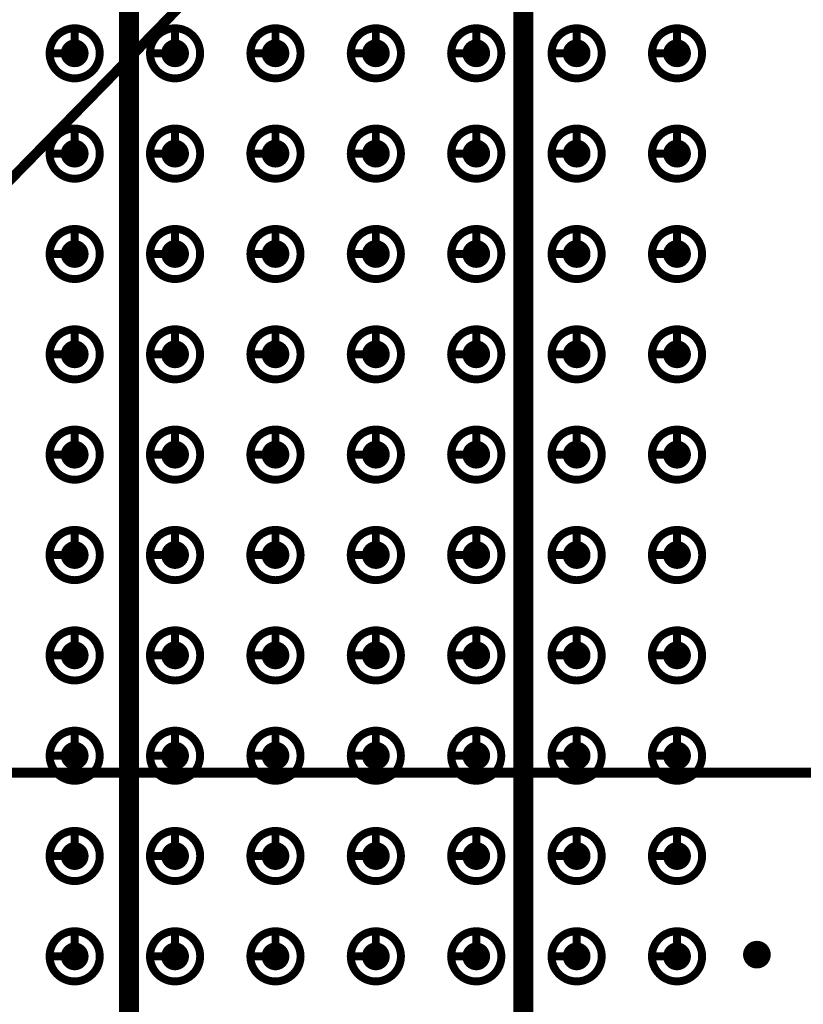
# Model space of a CAD drawing. Header units: millimetres. Extents: x 62 to 363, y 42 to 391.
# Tile 165 of 216: x 222 to 232, y 214 to 227. Entities that reach past the tile are written whole.
import ezdxf

# ---------------------------------------------------------------- set-up
doc = ezdxf.new("R2010")
doc.units = ezdxf.units.MM
for name, color, linetype in [('Mechanical8', 56, 'Continuous'), ('PadHoleLayer', 156, 'Continuous'), ('ViaHoleLayer', 16, 'Continuous')]:
    doc.layers.add(name, color=color, linetype=linetype)

# ---------------------------------------------------------------- blocks, each defined once
blk = doc.blocks.new('SAMTEC_SEAM_50_02_0_L_08_2_A_GP_K_TR_1851')
at = {"layer": 'Mechanical8'}
for points, const_width in [([(-15.557, 3.175, 1), (-16.192, 3.175, 1)], 0.1), ([(-15.9, 3.493, 1), (-15.85, 3.493, 1)], 0.05), ([(-14.287, 3.175, 1), (-14.922, 3.175, 1)], 0.1), ([(-14.63, 3.493, 1), (-14.58, 3.493, 1)], 0.05), ([(-13.018, 3.175, 1), (-13.652, 3.175, 1)], 0.1), ([(-13.36, 3.493, 1), (-13.31, 3.493, 1)], 0.05), ([(-11.748, 3.175, 1), (-12.383, 3.175, 1)], 0.1), ([(-12.09, 3.493, 1), (-12.04, 3.493, 1)], 0.05), ([(-10.477, 3.175, 1), (-11.113, 3.175, 1)], 0.1), ([(-10.82, 3.493, 1), (-10.77, 3.493, 1)], 0.05), ([(-9.207, 3.175, 1), (-9.842, 3.175, 1)], 0.1), ([(-9.55, 3.493, 1), (-9.5, 3.493, 1)], 0.05), ([(-7.938, 3.175, 1), (-8.572, 3.175, 1)], 0.1), ([(-8.28, 3.493, 1), (-8.23, 3.493, 1)], 0.05), ([(-6.668, 3.175, 1), (-7.302, 3.175, 1)], 0.1), ([(-7.01, 3.493, 1), (-6.96, 3.493, 1)], 0.05), ([(-5.397, 3.175, 1), (-6.032, 3.175, 1)], 0.1), ([(-5.74, 3.493, 1), (-5.69, 3.493, 1)], 0.05), ([(-4.128, 3.175, 1), (-4.762, 3.175, 1)], 0.1), ([(-4.47, 3.493, 1), (-4.42, 3.493, 1)], 0.05), ([(-16.217, 3.175, 1), (-16.168, 3.175, 1)], 0.05), ([(-15.9, 3.175, 1), (-15.85, 3.175, 1)], 0.05), ([(-15.9, 3.175, 1), (-15.85, 3.175, 1)], 0.05), ([(-15.582, 3.175, 1), (-15.533, 3.175, 1)], 0.05), ([(-15.582, 3.175, 1), (-15.533, 3.175, 1)], 0.05), ([(-14.947, 3.175, 1), (-14.898, 3.175, 1)], 0.05), ([(-14.63, 3.175, 1), (-14.58, 3.175, 1)], 0.05), ([(-14.63, 3.175, 1), (-14.58, 3.175, 1)], 0.05), ([(-14.312, 3.175, 1), (-14.263, 3.175, 1)], 0.05), ([(-14.312, 3.175, 1), (-14.263, 3.175, 1)], 0.05), ([(-13.677, 3.175, 1), (-13.628, 3.175, 1)], 0.05), ([(-13.36, 3.175, 1), (-13.31, 3.175, 1)], 0.05), ([(-13.36, 3.175, 1), (-13.31, 3.175, 1)], 0.05), ([(-13.042, 3.175, 1), (-12.993, 3.175, 1)], 0.05), ([(-13.042, 3.175, 1), (-12.993, 3.175, 1)], 0.05), ([(-12.407, 3.175, 1), (-12.358, 3.175, 1)], 0.05), ([(-12.09, 3.175, 1), (-12.04, 3.175, 1)], 0.05), ([(-12.09, 3.175, 1), (-12.04, 3.175, 1)], 0.05), ([(-11.772, 3.175, 1), (-11.723, 3.175, 1)], 0.05), ([(-11.772, 3.175, 1), (-11.723, 3.175, 1)], 0.05), ([(-11.137, 3.175, 1), (-11.088, 3.175, 1)], 0.05), ([(-10.82, 3.175, 1), (-10.77, 3.175, 1)], 0.05), ([(-10.82, 3.175, 1), (-10.77, 3.175, 1)], 0.05), ([(-10.502, 3.175, 1), (-10.453, 3.175, 1)], 0.05), ([(-10.502, 3.175, 1), (-10.453, 3.175, 1)], 0.05), ([(-9.867, 3.175, 1), (-9.818, 3.175, 1)], 0.05), ([(-9.55, 3.175, 1), (-9.5, 3.175, 1)], 0.05), ([(-9.55, 3.175, 1), (-9.5, 3.175, 1)], 0.05), ([(-9.232, 3.175, 1), (-9.183, 3.175, 1)], 0.05), ([(-9.232, 3.175, 1), (-9.183, 3.175, 1)], 0.05), ([(-8.597, 3.175, 1), (-8.548, 3.175, 1)], 0.05), ([(-8.28, 3.175, 1), (-8.23, 3.175, 1)], 0.05), ([(-8.28, 3.175, 1), (-8.23, 3.175, 1)], 0.05), ([(-7.962, 3.175, 1), (-7.913, 3.175, 1)], 0.05), ([(-7.962, 3.175, 1), (-7.913, 3.175, 1)], 0.05), ([(-7.327, 3.175, 1), (-7.278, 3.175, 1)], 0.05), ([(-7.01, 3.175, 1), (-6.96, 3.175, 1)], 0.05), ([(-7.01, 3.175, 1), (-6.96, 3.175, 1)], 0.05), ([(-6.692, 3.175, 1), (-6.643, 3.175, 1)], 0.05), ([(-6.692, 3.175, 1), (-6.643, 3.175, 1)], 0.05), ([(-6.057, 3.175, 1), (-6.008, 3.175, 1)], 0.05), ([(-5.74, 3.175, 1), (-5.69, 3.175, 1)], 0.05), ([(-5.74, 3.175, 1), (-5.69, 3.175, 1)], 0.05), ([(-5.422, 3.175, 1), (-5.373, 3.175, 1)], 0.05), ([(-5.422, 3.175, 1), (-5.373, 3.175, 1)], 0.05), ([(-4.787, 3.175, 1), (-4.738, 3.175, 1)], 0.05), ([(-4.47, 3.175, 1), (-4.42, 3.175, 1)], 0.05), ([(-4.47, 3.175, 1), (-4.42, 3.175, 1)], 0.05), ([(-4.152, 3.175, 1), (-4.103, 3.175, 1)], 0.05), ([(-4.152, 3.175, 1), (-4.103, 3.175, 1)], 0.05), ([(-15.557, 1.905, 1), (-16.192, 1.905, 1)], 0.1), ([(-15.9, 2.223, 1), (-15.85, 2.223, 1)], 0.05), ([(-14.287, 1.905, 1), (-14.922, 1.905, 1)], 0.1), ([(-14.63, 2.223, 1), (-14.58, 2.223, 1)], 0.05), ([(-13.018, 1.905, 1), (-13.652, 1.905, 1)], 0.1), ([(-13.36, 2.223, 1), (-13.31, 2.223, 1)], 0.05), ([(-11.748, 1.905, 1), (-12.383, 1.905, 1)], 0.1), ([(-12.09, 2.223, 1), (-12.04, 2.223, 1)], 0.05), ([(-10.477, 1.905, 1), (-11.113, 1.905, 1)], 0.1), ([(-10.82, 2.223, 1), (-10.77, 2.223, 1)], 0.05), ([(-9.207, 1.905, 1), (-9.842, 1.905, 1)], 0.1), ([(-9.55, 2.223, 1), (-9.5, 2.223, 1)], 0.05), ([(-7.938, 1.905, 1), (-8.572, 1.905, 1)], 0.1), ([(-8.28, 2.223, 1), (-8.23, 2.223, 1)], 0.05), ([(-6.668, 1.905, 1), (-7.302, 1.905, 1)], 0.1), ([(-7.01, 2.223, 1), (-6.96, 2.223, 1)], 0.05), ([(-5.397, 1.905, 1), (-6.032, 1.905, 1)], 0.1), ([(-5.74, 2.223, 1), (-5.69, 2.223, 1)], 0.05), ([(-4.128, 1.905, 1), (-4.762, 1.905, 1)], 0.1), ([(-4.47, 2.223, 1), (-4.42, 2.223, 1)], 0.05), ([(-16.217, 1.905, 1), (-16.168, 1.905, 1)], 0.05), ([(-15.9, 1.905, 1), (-15.85, 1.905, 1)], 0.05), ([(-15.9, 1.905, 1), (-15.85, 1.905, 1)], 0.05), ([(-15.582, 1.905, 1), (-15.533, 1.905, 1)], 0.05), ([(-15.582, 1.905, 1), (-15.533, 1.905, 1)], 0.05), ([(-14.947, 1.905, 1), (-14.898, 1.905, 1)], 0.05), ([(-14.63, 1.905, 1), (-14.58, 1.905, 1)], 0.05), ([(-14.63, 1.905, 1), (-14.58, 1.905, 1)], 0.05), ([(-14.312, 1.905, 1), (-14.263, 1.905, 1)], 0.05), ([(-14.312, 1.905, 1), (-14.263, 1.905, 1)], 0.05), ([(-13.677, 1.905, 1), (-13.628, 1.905, 1)], 0.05), ([(-13.36, 1.905, 1), (-13.31, 1.905, 1)], 0.05), ([(-13.36, 1.905, 1), (-13.31, 1.905, 1)], 0.05), ([(-13.042, 1.905, 1), (-12.993, 1.905, 1)], 0.05), ([(-13.042, 1.905, 1), (-12.993, 1.905, 1)], 0.05), ([(-12.407, 1.905, 1), (-12.358, 1.905, 1)], 0.05), ([(-12.09, 1.905, 1), (-12.04, 1.905, 1)], 0.05), ([(-12.09, 1.905, 1), (-12.04, 1.905, 1)], 0.05), ([(-11.772, 1.905, 1), (-11.723, 1.905, 1)], 0.05), ([(-11.772, 1.905, 1), (-11.723, 1.905, 1)], 0.05), ([(-11.137, 1.905, 1), (-11.088, 1.905, 1)], 0.05), ([(-10.82, 1.905, 1), (-10.77, 1.905, 1)], 0.05), ([(-10.82, 1.905, 1), (-10.77, 1.905, 1)], 0.05), ([(-10.502, 1.905, 1), (-10.453, 1.905, 1)], 0.05), ([(-10.502, 1.905, 1), (-10.453, 1.905, 1)], 0.05), ([(-9.867, 1.905, 1), (-9.818, 1.905, 1)], 0.05), ([(-9.55, 1.905, 1), (-9.5, 1.905, 1)], 0.05), ([(-9.55, 1.905, 1), (-9.5, 1.905, 1)], 0.05), ([(-9.232, 1.905, 1), (-9.183, 1.905, 1)], 0.05), ([(-9.232, 1.905, 1), (-9.183, 1.905, 1)], 0.05), ([(-8.597, 1.905, 1), (-8.548, 1.905, 1)], 0.05), ([(-8.28, 1.905, 1), (-8.23, 1.905, 1)], 0.05), ([(-8.28, 1.905, 1), (-8.23, 1.905, 1)], 0.05), ([(-7.962, 1.905, 1), (-7.913, 1.905, 1)], 0.05), ([(-7.962, 1.905, 1), (-7.913, 1.905, 1)], 0.05), ([(-7.327, 1.905, 1), (-7.278, 1.905, 1)], 0.05), ([(-7.01, 1.905, 1), (-6.96, 1.905, 1)], 0.05), ([(-7.01, 1.905, 1), (-6.96, 1.905, 1)], 0.05), ([(-6.692, 1.905, 1), (-6.643, 1.905, 1)], 0.05), ([(-6.692, 1.905, 1), (-6.643, 1.905, 1)], 0.05), ([(-6.057, 1.905, 1), (-6.008, 1.905, 1)], 0.05), ([(-5.74, 1.905, 1), (-5.69, 1.905, 1)], 0.05), ([(-5.74, 1.905, 1), (-5.69, 1.905, 1)], 0.05), ([(-5.422, 1.905, 1), (-5.373, 1.905, 1)], 0.05), ([(-5.422, 1.905, 1), (-5.373, 1.905, 1)], 0.05), ([(-4.787, 1.905, 1), (-4.738, 1.905, 1)], 0.05), ([(-4.47, 1.905, 1), (-4.42, 1.905, 1)], 0.05), ([(-4.47, 1.905, 1), (-4.42, 1.905, 1)], 0.05), ([(-4.152, 1.905, 1), (-4.103, 1.905, 1)], 0.05), ([(-4.152, 1.905, 1), (-4.103, 1.905, 1)], 0.05), ([(-15.557, 0.635, 1), (-16.192, 0.635, 1)], 0.1), ([(-15.9, 0.953, 1), (-15.85, 0.953, 1)], 0.05), ([(-14.287, 0.635, 1), (-14.922, 0.635, 1)], 0.1), ([(-14.63, 0.953, 1), (-14.58, 0.953, 1)], 0.05), ([(-13.018, 0.635, 1), (-13.652, 0.635, 1)], 0.1), ([(-13.36, 0.953, 1), (-13.31, 0.953, 1)], 0.05), ([(-11.748, 0.635, 1), (-12.383, 0.635, 1)], 0.1), ([(-12.09, 0.953, 1), (-12.04, 0.953, 1)], 0.05), ([(-10.477, 0.635, 1), (-11.113, 0.635, 1)], 0.1), ([(-10.82, 0.953, 1), (-10.77, 0.953, 1)], 0.05), ([(-9.207, 0.635, 1), (-9.842, 0.635, 1)], 0.1), ([(-9.55, 0.953, 1), (-9.5, 0.953, 1)], 0.05), ([(-7.938, 0.635, 1), (-8.572, 0.635, 1)], 0.1), ([(-8.28, 0.953, 1), (-8.23, 0.953, 1)], 0.05), ([(-6.668, 0.635, 1), (-7.302, 0.635, 1)], 0.1), ([(-7.01, 0.953, 1), (-6.96, 0.953, 1)], 0.05), ([(-5.397, 0.635, 1), (-6.032, 0.635, 1)], 0.1), ([(-5.74, 0.953, 1), (-5.69, 0.953, 1)], 0.05), ([(-4.128, 0.635, 1), (-4.762, 0.635, 1)], 0.1), ([(-4.47, 0.953, 1), (-4.42, 0.953, 1)], 0.05), ([(-16.217, 0.635, 1), (-16.168, 0.635, 1)], 0.05), ([(-15.9, 0.635, 1), (-15.85, 0.635, 1)], 0.05), ([(-15.9, 0.635, 1), (-15.85, 0.635, 1)], 0.05), ([(-15.582, 0.635, 1), (-15.533, 0.635, 1)], 0.05), ([(-15.582, 0.635, 1), (-15.533, 0.635, 1)], 0.05), ([(-14.947, 0.635, 1), (-14.898, 0.635, 1)], 0.05), ([(-14.63, 0.635, 1), (-14.58, 0.635, 1)], 0.05), ([(-14.63, 0.635, 1), (-14.58, 0.635, 1)], 0.05), ([(-14.312, 0.635, 1), (-14.263, 0.635, 1)], 0.05), ([(-14.312, 0.635, 1), (-14.263, 0.635, 1)], 0.05), ([(-13.677, 0.635, 1), (-13.628, 0.635, 1)], 0.05), ([(-13.36, 0.635, 1), (-13.31, 0.635, 1)], 0.05), ([(-13.36, 0.635, 1), (-13.31, 0.635, 1)], 0.05), ([(-13.042, 0.635, 1), (-12.993, 0.635, 1)], 0.05), ([(-13.042, 0.635, 1), (-12.993, 0.635, 1)], 0.05), ([(-12.407, 0.635, 1), (-12.358, 0.635, 1)], 0.05), ([(-12.09, 0.635, 1), (-12.04, 0.635, 1)], 0.05), ([(-12.09, 0.635, 1), (-12.04, 0.635, 1)], 0.05), ([(-11.772, 0.635, 1), (-11.723, 0.635, 1)], 0.05), ([(-11.772, 0.635, 1), (-11.723, 0.635, 1)], 0.05), ([(-11.137, 0.635, 1), (-11.088, 0.635, 1)], 0.05), ([(-10.82, 0.635, 1), (-10.77, 0.635, 1)], 0.05), ([(-10.82, 0.635, 1), (-10.77, 0.635, 1)], 0.05), ([(-10.502, 0.635, 1), (-10.453, 0.635, 1)], 0.05), ([(-10.502, 0.635, 1), (-10.453, 0.635, 1)], 0.05), ([(-9.867, 0.635, 1), (-9.818, 0.635, 1)], 0.05), ([(-9.55, 0.635, 1), (-9.5, 0.635, 1)], 0.05), ([(-9.55, 0.635, 1), (-9.5, 0.635, 1)], 0.05), ([(-9.232, 0.635, 1), (-9.183, 0.635, 1)], 0.05), ([(-9.232, 0.635, 1), (-9.183, 0.635, 1)], 0.05), ([(-8.597, 0.635, 1), (-8.548, 0.635, 1)], 0.05), ([(-8.28, 0.635, 1), (-8.23, 0.635, 1)], 0.05), ([(-8.28, 0.635, 1), (-8.23, 0.635, 1)], 0.05), ([(-7.962, 0.635, 1), (-7.913, 0.635, 1)], 0.05), ([(-7.962, 0.635, 1), (-7.913, 0.635, 1)], 0.05), ([(-7.327, 0.635, 1), (-7.278, 0.635, 1)], 0.05), ([(-7.01, 0.635, 1), (-6.96, 0.635, 1)], 0.05), ([(-7.01, 0.635, 1), (-6.96, 0.635, 1)], 0.05), ([(-6.692, 0.635, 1), (-6.643, 0.635, 1)], 0.05), ([(-6.692, 0.635, 1), (-6.643, 0.635, 1)], 0.05), ([(-6.057, 0.635, 1), (-6.008, 0.635, 1)], 0.05), ([(-5.74, 0.635, 1), (-5.69, 0.635, 1)], 0.05), ([(-5.74, 0.635, 1), (-5.69, 0.635, 1)], 0.05), ([(-5.422, 0.635, 1), (-5.373, 0.635, 1)], 0.05), ([(-5.422, 0.635, 1), (-5.373, 0.635, 1)], 0.05), ([(-4.787, 0.635, 1), (-4.738, 0.635, 1)], 0.05), ([(-4.47, 0.635, 1), (-4.42, 0.635, 1)], 0.05), ([(-4.47, 0.635, 1), (-4.42, 0.635, 1)], 0.05), ([(-4.152, 0.635, 1), (-4.103, 0.635, 1)], 0.05), ([(-4.152, 0.635, 1), (-4.103, 0.635, 1)], 0.05), ([(-15.557, -0.635, 1), (-16.192, -0.635, 1)], 0.1), ([(-15.9, -0.317, 1), (-15.85, -0.317, 1)], 0.05), ([(-14.287, -0.635, 1), (-14.922, -0.635, 1)], 0.1), ([(-14.63, -0.317, 1), (-14.58, -0.317, 1)], 0.05), ([(-13.018, -0.635, 1), (-13.652, -0.635, 1)], 0.1), ([(-13.36, -0.317, 1), (-13.31, -0.317, 1)], 0.05), ([(-11.748, -0.635, 1), (-12.383, -0.635, 1)], 0.1), ([(-12.09, -0.317, 1), (-12.04, -0.317, 1)], 0.05), ([(-10.477, -0.635, 1), (-11.113, -0.635, 1)], 0.1), ([(-10.82, -0.317, 1), (-10.77, -0.317, 1)], 0.05), ([(-9.207, -0.635, 1), (-9.842, -0.635, 1)], 0.1), ([(-9.55, -0.317, 1), (-9.5, -0.317, 1)], 0.05), ([(-7.938, -0.635, 1), (-8.572, -0.635, 1)], 0.1), ([(-8.28, -0.317, 1), (-8.23, -0.317, 1)], 0.05), ([(-6.668, -0.635, 1), (-7.302, -0.635, 1)], 0.1), ([(-7.01, -0.317, 1), (-6.96, -0.317, 1)], 0.05), ([(-5.397, -0.635, 1), (-6.032, -0.635, 1)], 0.1), ([(-5.74, -0.317, 1), (-5.69, -0.317, 1)], 0.05), ([(-4.128, -0.635, 1), (-4.762, -0.635, 1)], 0.1), ([(-4.47, -0.317, 1), (-4.42, -0.317, 1)], 0.05), ([(-16.217, -0.635, 1), (-16.168, -0.635, 1)], 0.05), ([(-15.9, -0.635, 1), (-15.85, -0.635, 1)], 0.05), ([(-15.9, -0.635, 1), (-15.85, -0.635, 1)], 0.05), ([(-15.582, -0.635, 1), (-15.533, -0.635, 1)], 0.05), ([(-15.582, -0.635, 1), (-15.533, -0.635, 1)], 0.05), ([(-14.947, -0.635, 1), (-14.898, -0.635, 1)], 0.05), ([(-14.63, -0.635, 1), (-14.58, -0.635, 1)], 0.05), ([(-14.63, -0.635, 1), (-14.58, -0.635, 1)], 0.05), ([(-14.312, -0.635, 1), (-14.263, -0.635, 1)], 0.05), ([(-14.312, -0.635, 1), (-14.263, -0.635, 1)], 0.05), ([(-13.677, -0.635, 1), (-13.628, -0.635, 1)], 0.05), ([(-13.36, -0.635, 1), (-13.31, -0.635, 1)], 0.05), ([(-13.36, -0.635, 1), (-13.31, -0.635, 1)], 0.05), ([(-13.042, -0.635, 1), (-12.993, -0.635, 1)], 0.05), ([(-13.042, -0.635, 1), (-12.993, -0.635, 1)], 0.05), ([(-12.407, -0.635, 1), (-12.358, -0.635, 1)], 0.05), ([(-12.09, -0.635, 1), (-12.04, -0.635, 1)], 0.05), ([(-12.09, -0.635, 1), (-12.04, -0.635, 1)], 0.05), ([(-11.772, -0.635, 1), (-11.723, -0.635, 1)], 0.05), ([(-11.772, -0.635, 1), (-11.723, -0.635, 1)], 0.05), ([(-11.137, -0.635, 1), (-11.088, -0.635, 1)], 0.05), ([(-10.82, -0.635, 1), (-10.77, -0.635, 1)], 0.05), ([(-10.82, -0.635, 1), (-10.77, -0.635, 1)], 0.05), ([(-10.502, -0.635, 1), (-10.453, -0.635, 1)], 0.05), ([(-10.502, -0.635, 1), (-10.453, -0.635, 1)], 0.05), ([(-9.867, -0.635, 1), (-9.818, -0.635, 1)], 0.05), ([(-9.55, -0.635, 1), (-9.5, -0.635, 1)], 0.05), ([(-9.55, -0.635, 1), (-9.5, -0.635, 1)], 0.05), ([(-9.232, -0.635, 1), (-9.183, -0.635, 1)], 0.05), ([(-9.232, -0.635, 1), (-9.183, -0.635, 1)], 0.05), ([(-8.597, -0.635, 1), (-8.548, -0.635, 1)], 0.05), ([(-8.28, -0.635, 1), (-8.23, -0.635, 1)], 0.05), ([(-8.28, -0.635, 1), (-8.23, -0.635, 1)], 0.05), ([(-7.962, -0.635, 1), (-7.913, -0.635, 1)], 0.05), ([(-7.962, -0.635, 1), (-7.913, -0.635, 1)], 0.05), ([(-7.327, -0.635, 1), (-7.278, -0.635, 1)], 0.05), ([(-7.01, -0.635, 1), (-6.96, -0.635, 1)], 0.05), ([(-7.01, -0.635, 1), (-6.96, -0.635, 1)], 0.05), ([(-6.692, -0.635, 1), (-6.643, -0.635, 1)], 0.05), ([(-6.692, -0.635, 1), (-6.643, -0.635, 1)], 0.05), ([(-6.057, -0.635, 1), (-6.008, -0.635, 1)], 0.05), ([(-5.74, -0.635, 1), (-5.69, -0.635, 1)], 0.05), ([(-5.74, -0.635, 1), (-5.69, -0.635, 1)], 0.05), ([(-5.422, -0.635, 1), (-5.373, -0.635, 1)], 0.05), ([(-5.422, -0.635, 1), (-5.373, -0.635, 1)], 0.05), ([(-4.787, -0.635, 1), (-4.738, -0.635, 1)], 0.05), ([(-4.47, -0.635, 1), (-4.42, -0.635, 1)], 0.05), ([(-4.47, -0.635, 1), (-4.42, -0.635, 1)], 0.05), ([(-4.152, -0.635, 1), (-4.103, -0.635, 1)], 0.05), ([(-4.152, -0.635, 1), (-4.103, -0.635, 1)], 0.05), ([(-15.557, -1.905, 1), (-16.192, -1.905, 1)], 0.1), ([(-15.9, -1.587, 1), (-15.85, -1.587, 1)], 0.05), ([(-14.287, -1.905, 1), (-14.922, -1.905, 1)], 0.1), ([(-14.63, -1.587, 1), (-14.58, -1.587, 1)], 0.05), ([(-13.018, -1.905, 1), (-13.652, -1.905, 1)], 0.1), ([(-13.36, -1.587, 1), (-13.31, -1.587, 1)], 0.05), ([(-11.748, -1.905, 1), (-12.383, -1.905, 1)], 0.1), ([(-12.09, -1.587, 1), (-12.04, -1.587, 1)], 0.05), ([(-10.477, -1.905, 1), (-11.113, -1.905, 1)], 0.1), ([(-10.82, -1.587, 1), (-10.77, -1.587, 1)], 0.05), ([(-9.207, -1.905, 1), (-9.842, -1.905, 1)], 0.1), ([(-9.55, -1.587, 1), (-9.5, -1.587, 1)], 0.05), ([(-7.938, -1.905, 1), (-8.572, -1.905, 1)], 0.1), ([(-8.28, -1.587, 1), (-8.23, -1.587, 1)], 0.05), ([(-6.668, -1.905, 1), (-7.302, -1.905, 1)], 0.1), ([(-7.01, -1.587, 1), (-6.96, -1.587, 1)], 0.05), ([(-5.397, -1.905, 1), (-6.032, -1.905, 1)], 0.1), ([(-5.74, -1.587, 1), (-5.69, -1.587, 1)], 0.05), ([(-4.128, -1.905, 1), (-4.762, -1.905, 1)], 0.1), ([(-4.47, -1.587, 1), (-4.42, -1.587, 1)], 0.05), ([(-16.217, -1.905, 1), (-16.168, -1.905, 1)], 0.05), ([(-15.9, -1.905, 1), (-15.85, -1.905, 1)], 0.05), ([(-15.9, -1.905, 1), (-15.85, -1.905, 1)], 0.05), ([(-15.582, -1.905, 1), (-15.533, -1.905, 1)], 0.05), ([(-15.582, -1.905, 1), (-15.533, -1.905, 1)], 0.05), ([(-14.947, -1.905, 1), (-14.898, -1.905, 1)], 0.05), ([(-14.63, -1.905, 1), (-14.58, -1.905, 1)], 0.05), ([(-14.63, -1.905, 1), (-14.58, -1.905, 1)], 0.05), ([(-14.312, -1.905, 1), (-14.263, -1.905, 1)], 0.05), ([(-14.312, -1.905, 1), (-14.263, -1.905, 1)], 0.05), ([(-13.677, -1.905, 1), (-13.628, -1.905, 1)], 0.05), ([(-13.36, -1.905, 1), (-13.31, -1.905, 1)], 0.05), ([(-13.36, -1.905, 1), (-13.31, -1.905, 1)], 0.05), ([(-13.042, -1.905, 1), (-12.993, -1.905, 1)], 0.05), ([(-13.042, -1.905, 1), (-12.993, -1.905, 1)], 0.05), ([(-12.407, -1.905, 1), (-12.358, -1.905, 1)], 0.05), ([(-12.09, -1.905, 1), (-12.04, -1.905, 1)], 0.05), ([(-12.09, -1.905, 1), (-12.04, -1.905, 1)], 0.05), ([(-11.772, -1.905, 1), (-11.723, -1.905, 1)], 0.05), ([(-11.772, -1.905, 1), (-11.723, -1.905, 1)], 0.05), ([(-11.137, -1.905, 1), (-11.088, -1.905, 1)], 0.05), ([(-10.82, -1.905, 1), (-10.77, -1.905, 1)], 0.05), ([(-10.82, -1.905, 1), (-10.77, -1.905, 1)], 0.05), ([(-10.502, -1.905, 1), (-10.453, -1.905, 1)], 0.05), ([(-10.502, -1.905, 1), (-10.453, -1.905, 1)], 0.05), ([(-9.867, -1.905, 1), (-9.818, -1.905, 1)], 0.05), ([(-9.55, -1.905, 1), (-9.5, -1.905, 1)], 0.05), ([(-9.55, -1.905, 1), (-9.5, -1.905, 1)], 0.05), ([(-9.232, -1.905, 1), (-9.183, -1.905, 1)], 0.05), ([(-9.232, -1.905, 1), (-9.183, -1.905, 1)], 0.05), ([(-8.597, -1.905, 1), (-8.548, -1.905, 1)], 0.05), ([(-8.28, -1.905, 1), (-8.23, -1.905, 1)], 0.05), ([(-8.28, -1.905, 1), (-8.23, -1.905, 1)], 0.05), ([(-7.962, -1.905, 1), (-7.913, -1.905, 1)], 0.05), ([(-7.962, -1.905, 1), (-7.913, -1.905, 1)], 0.05), ([(-7.327, -1.905, 1), (-7.278, -1.905, 1)], 0.05), ([(-7.01, -1.905, 1), (-6.96, -1.905, 1)], 0.05), ([(-7.01, -1.905, 1), (-6.96, -1.905, 1)], 0.05), ([(-6.692, -1.905, 1), (-6.643, -1.905, 1)], 0.05), ([(-6.692, -1.905, 1), (-6.643, -1.905, 1)], 0.05), ([(-6.057, -1.905, 1), (-6.008, -1.905, 1)], 0.05), ([(-5.74, -1.905, 1), (-5.69, -1.905, 1)], 0.05), ([(-5.74, -1.905, 1), (-5.69, -1.905, 1)], 0.05), ([(-5.422, -1.905, 1), (-5.373, -1.905, 1)], 0.05), ([(-5.422, -1.905, 1), (-5.373, -1.905, 1)], 0.05), ([(-4.787, -1.905, 1), (-4.738, -1.905, 1)], 0.05), ([(-4.47, -1.905, 1), (-4.42, -1.905, 1)], 0.05), ([(-4.47, -1.905, 1), (-4.42, -1.905, 1)], 0.05), ([(-4.152, -1.905, 1), (-4.103, -1.905, 1)], 0.05), ([(-4.152, -1.905, 1), (-4.103, -1.905, 1)], 0.05), ([(-15.557, -3.175, 1), (-16.192, -3.175, 1)], 0.1), ([(-15.9, -2.857, 1), (-15.85, -2.857, 1)], 0.05), ([(-14.287, -3.175, 1), (-14.922, -3.175, 1)], 0.1), ([(-14.63, -2.857, 1), (-14.58, -2.857, 1)], 0.05), ([(-13.018, -3.175, 1), (-13.652, -3.175, 1)], 0.1), ([(-13.36, -2.857, 1), (-13.31, -2.857, 1)], 0.05), ([(-11.748, -3.175, 1), (-12.383, -3.175, 1)], 0.1), ([(-12.09, -2.857, 1), (-12.04, -2.857, 1)], 0.05), ([(-10.477, -3.175, 1), (-11.113, -3.175, 1)], 0.1), ([(-10.82, -2.857, 1), (-10.77, -2.857, 1)], 0.05), ([(-9.207, -3.175, 1), (-9.842, -3.175, 1)], 0.1), ([(-9.55, -2.857, 1), (-9.5, -2.857, 1)], 0.05), ([(-7.938, -3.175, 1), (-8.572, -3.175, 1)], 0.1), ([(-8.28, -2.857, 1), (-8.23, -2.857, 1)], 0.05), ([(-6.668, -3.175, 1), (-7.302, -3.175, 1)], 0.1), ([(-7.01, -2.857, 1), (-6.96, -2.857, 1)], 0.05), ([(-5.397, -3.175, 1), (-6.032, -3.175, 1)], 0.1), ([(-5.74, -2.857, 1), (-5.69, -2.857, 1)], 0.05), ([(-4.128, -3.175, 1), (-4.762, -3.175, 1)], 0.1), ([(-4.47, -2.857, 1), (-4.42, -2.857, 1)], 0.05), ([(-16.217, -3.175, 1), (-16.168, -3.175, 1)], 0.05), ([(-15.9, -3.175, 1), (-15.85, -3.175, 1)], 0.05), ([(-15.9, -3.175, 1), (-15.85, -3.175, 1)], 0.05), ([(-15.582, -3.175, 1), (-15.533, -3.175, 1)], 0.05), ([(-15.582, -3.175, 1), (-15.533, -3.175, 1)], 0.05), ([(-14.947, -3.175, 1), (-14.898, -3.175, 1)], 0.05), ([(-14.63, -3.175, 1), (-14.58, -3.175, 1)], 0.05), ([(-14.63, -3.175, 1), (-14.58, -3.175, 1)], 0.05), ([(-14.312, -3.175, 1), (-14.263, -3.175, 1)], 0.05), ([(-14.312, -3.175, 1), (-14.263, -3.175, 1)], 0.05), ([(-13.677, -3.175, 1), (-13.628, -3.175, 1)], 0.05), ([(-13.36, -3.175, 1), (-13.31, -3.175, 1)], 0.05), ([(-13.36, -3.175, 1), (-13.31, -3.175, 1)], 0.05), ([(-13.042, -3.175, 1), (-12.993, -3.175, 1)], 0.05), ([(-13.042, -3.175, 1), (-12.993, -3.175, 1)], 0.05), ([(-12.407, -3.175, 1), (-12.358, -3.175, 1)], 0.05), ([(-12.09, -3.175, 1), (-12.04, -3.175, 1)], 0.05), ([(-12.09, -3.175, 1), (-12.04, -3.175, 1)], 0.05), ([(-11.772, -3.175, 1), (-11.723, -3.175, 1)], 0.05), ([(-11.772, -3.175, 1), (-11.723, -3.175, 1)], 0.05), ([(-11.137, -3.175, 1), (-11.088, -3.175, 1)], 0.05), ([(-10.82, -3.175, 1), (-10.77, -3.175, 1)], 0.05), ([(-10.82, -3.175, 1), (-10.77, -3.175, 1)], 0.05), ([(-10.502, -3.175, 1), (-10.453, -3.175, 1)], 0.05), ([(-10.502, -3.175, 1), (-10.453, -3.175, 1)], 0.05), ([(-9.867, -3.175, 1), (-9.818, -3.175, 1)], 0.05), ([(-9.55, -3.175, 1), (-9.5, -3.175, 1)], 0.05), ([(-9.55, -3.175, 1), (-9.5, -3.175, 1)], 0.05), ([(-9.232, -3.175, 1), (-9.183, -3.175, 1)], 0.05), ([(-9.232, -3.175, 1), (-9.183, -3.175, 1)], 0.05), ([(-8.597, -3.175, 1), (-8.548, -3.175, 1)], 0.05), ([(-8.28, -3.175, 1), (-8.23, -3.175, 1)], 0.05), ([(-8.28, -3.175, 1), (-8.23, -3.175, 1)], 0.05), ([(-7.962, -3.175, 1), (-7.913, -3.175, 1)], 0.05), ([(-7.962, -3.175, 1), (-7.913, -3.175, 1)], 0.05), ([(-7.327, -3.175, 1), (-7.278, -3.175, 1)], 0.05), ([(-7.01, -3.175, 1), (-6.96, -3.175, 1)], 0.05), ([(-7.01, -3.175, 1), (-6.96, -3.175, 1)], 0.05), ([(-6.692, -3.175, 1), (-6.643, -3.175, 1)], 0.05), ([(-6.692, -3.175, 1), (-6.643, -3.175, 1)], 0.05), ([(-6.057, -3.175, 1), (-6.008, -3.175, 1)], 0.05), ([(-5.74, -3.175, 1), (-5.69, -3.175, 1)], 0.05), ([(-5.74, -3.175, 1), (-5.69, -3.175, 1)], 0.05), ([(-5.422, -3.175, 1), (-5.373, -3.175, 1)], 0.05), ([(-5.422, -3.175, 1), (-5.373, -3.175, 1)], 0.05), ([(-4.787, -3.175, 1), (-4.738, -3.175, 1)], 0.05), ([(-4.47, -3.175, 1), (-4.42, -3.175, 1)], 0.05), ([(-4.47, -3.175, 1), (-4.42, -3.175, 1)], 0.05), ([(-4.152, -3.175, 1), (-4.103, -3.175, 1)], 0.05), ([(-4.152, -3.175, 1), (-4.103, -3.175, 1)], 0.05), ([(-15.557, -4.445, 1), (-16.192, -4.445, 1)], 0.1), ([(-15.9, -4.128, 1), (-15.85, -4.128, 1)], 0.05), ([(-14.287, -4.445, 1), (-14.922, -4.445, 1)], 0.1), ([(-14.63, -4.128, 1), (-14.58, -4.128, 1)], 0.05), ([(-13.018, -4.445, 1), (-13.652, -4.445, 1)], 0.1), ([(-13.36, -4.128, 1), (-13.31, -4.128, 1)], 0.05), ([(-11.748, -4.445, 1), (-12.383, -4.445, 1)], 0.1), ([(-12.09, -4.128, 1), (-12.04, -4.128, 1)], 0.05), ([(-10.477, -4.445, 1), (-11.113, -4.445, 1)], 0.1), ([(-10.82, -4.128, 1), (-10.77, -4.128, 1)], 0.05), ([(-9.207, -4.445, 1), (-9.842, -4.445, 1)], 0.1), ([(-9.55, -4.128, 1), (-9.5, -4.128, 1)], 0.05), ([(-7.938, -4.445, 1), (-8.572, -4.445, 1)], 0.1), ([(-8.28, -4.128, 1), (-8.23, -4.128, 1)], 0.05), ([(-6.668, -4.445, 1), (-7.302, -4.445, 1)], 0.1), ([(-7.01, -4.128, 1), (-6.96, -4.128, 1)], 0.05), ([(-5.397, -4.445, 1), (-6.032, -4.445, 1)], 0.1), ([(-5.74, -4.128, 1), (-5.69, -4.128, 1)], 0.05), ([(-4.128, -4.445, 1), (-4.762, -4.445, 1)], 0.1), ([(-4.47, -4.128, 1), (-4.42, -4.128, 1)], 0.05), ([(-16.217, -4.445, 1), (-16.168, -4.445, 1)], 0.05), ([(-15.9, -4.445, 1), (-15.85, -4.445, 1)], 0.05), ([(-15.9, -4.445, 1), (-15.85, -4.445, 1)], 0.05), ([(-15.582, -4.445, 1), (-15.533, -4.445, 1)], 0.05), ([(-15.582, -4.445, 1), (-15.533, -4.445, 1)], 0.05), ([(-14.947, -4.445, 1), (-14.898, -4.445, 1)], 0.05), ([(-14.63, -4.445, 1), (-14.58, -4.445, 1)], 0.05), ([(-14.63, -4.445, 1), (-14.58, -4.445, 1)], 0.05), ([(-14.312, -4.445, 1), (-14.263, -4.445, 1)], 0.05), ([(-14.312, -4.445, 1), (-14.263, -4.445, 1)], 0.05), ([(-13.677, -4.445, 1), (-13.628, -4.445, 1)], 0.05), ([(-13.36, -4.445, 1), (-13.31, -4.445, 1)], 0.05), ([(-13.36, -4.445, 1), (-13.31, -4.445, 1)], 0.05), ([(-13.042, -4.445, 1), (-12.993, -4.445, 1)], 0.05), ([(-13.042, -4.445, 1), (-12.993, -4.445, 1)], 0.05), ([(-12.407, -4.445, 1), (-12.358, -4.445, 1)], 0.05), ([(-12.09, -4.445, 1), (-12.04, -4.445, 1)], 0.05), ([(-12.09, -4.445, 1), (-12.04, -4.445, 1)], 0.05), ([(-11.772, -4.445, 1), (-11.723, -4.445, 1)], 0.05), ([(-11.772, -4.445, 1), (-11.723, -4.445, 1)], 0.05), ([(-11.137, -4.445, 1), (-11.088, -4.445, 1)], 0.05), ([(-10.82, -4.445, 1), (-10.77, -4.445, 1)], 0.05), ([(-10.82, -4.445, 1), (-10.77, -4.445, 1)], 0.05), ([(-10.502, -4.445, 1), (-10.453, -4.445, 1)], 0.05), ([(-10.502, -4.445, 1), (-10.453, -4.445, 1)], 0.05), ([(-9.867, -4.445, 1), (-9.818, -4.445, 1)], 0.05), ([(-9.55, -4.445, 1), (-9.5, -4.445, 1)], 0.05), ([(-9.55, -4.445, 1), (-9.5, -4.445, 1)], 0.05), ([(-9.232, -4.445, 1), (-9.183, -4.445, 1)], 0.05), ([(-9.232, -4.445, 1), (-9.183, -4.445, 1)], 0.05), ([(-8.597, -4.445, 1), (-8.548, -4.445, 1)], 0.05), ([(-8.28, -4.445, 1), (-8.23, -4.445, 1)], 0.05), ([(-8.28, -4.445, 1), (-8.23, -4.445, 1)], 0.05), ([(-7.962, -4.445, 1), (-7.913, -4.445, 1)], 0.05), ([(-7.962, -4.445, 1), (-7.913, -4.445, 1)], 0.05), ([(-7.327, -4.445, 1), (-7.278, -4.445, 1)], 0.05), ([(-7.01, -4.445, 1), (-6.96, -4.445, 1)], 0.05), ([(-7.01, -4.445, 1), (-6.96, -4.445, 1)], 0.05), ([(-6.692, -4.445, 1), (-6.643, -4.445, 1)], 0.05), ([(-6.692, -4.445, 1), (-6.643, -4.445, 1)], 0.05), ([(-6.057, -4.445, 1), (-6.008, -4.445, 1)], 0.05), ([(-5.74, -4.445, 1), (-5.69, -4.445, 1)], 0.05), ([(-5.74, -4.445, 1), (-5.69, -4.445, 1)], 0.05), ([(-5.422, -4.445, 1), (-5.373, -4.445, 1)], 0.05), ([(-5.422, -4.445, 1), (-5.373, -4.445, 1)], 0.05), ([(-4.787, -4.445, 1), (-4.738, -4.445, 1)], 0.05), ([(-4.47, -4.445, 1), (-4.42, -4.445, 1)], 0.05), ([(-4.47, -4.445, 1), (-4.42, -4.445, 1)], 0.05), ([(-4.152, -4.445, 1), (-4.103, -4.445, 1)], 0.05), ([(-4.152, -4.445, 1), (-4.103, -4.445, 1)], 0.05)]:
    blk.add_lwpolyline(points, format="xyb", close=True, dxfattribs=dict(at, const_width=const_width))
at = {"layer": 'Mechanical8', "const_width": 0.1}
for points in [[(-15.875, 3.493), (-15.875, 3.175)], [(-14.605, 3.493), (-14.605, 3.175)], [(-13.335, 3.493), (-13.335, 3.175)], [(-12.065, 3.493), (-12.065, 3.175)], [(-10.795, 3.493), (-10.795, 3.175)], [(-9.525, 3.493), (-9.525, 3.175)], [(-8.255, 3.493), (-8.255, 3.175)], [(-6.985, 3.493), (-6.985, 3.175)], [(-5.715, 3.493), (-5.715, 3.175)], [(-4.445, 3.493), (-4.445, 3.175)], [(-15.875, 3.175), (-15.557, 3.175)], [(-14.605, 3.175), (-14.287, 3.175)], [(-13.335, 3.175), (-13.018, 3.175)], [(-12.065, 3.175), (-11.748, 3.175)], [(-10.795, 3.175), (-10.477, 3.175)], [(-9.525, 3.175), (-9.207, 3.175)], [(-8.255, 3.175), (-7.938, 3.175)], [(-6.985, 3.175), (-6.668, 3.175)], [(-5.715, 3.175), (-5.397, 3.175)], [(-4.445, 3.175), (-4.128, 3.175)], [(-15.875, 2.223), (-15.875, 1.905)], [(-14.605, 2.223), (-14.605, 1.905)], [(-13.335, 2.223), (-13.335, 1.905)], [(-12.065, 2.223), (-12.065, 1.905)], [(-10.795, 2.223), (-10.795, 1.905)], [(-9.525, 2.223), (-9.525, 1.905)], [(-8.255, 2.223), (-8.255, 1.905)], [(-6.985, 2.223), (-6.985, 1.905)], [(-5.715, 2.223), (-5.715, 1.905)], [(-4.445, 2.223), (-4.445, 1.905)], [(-15.875, 1.905), (-15.557, 1.905)], [(-14.605, 1.905), (-14.287, 1.905)], [(-13.335, 1.905), (-13.018, 1.905)], [(-12.065, 1.905), (-11.748, 1.905)], [(-10.795, 1.905), (-10.477, 1.905)], [(-9.525, 1.905), (-9.207, 1.905)], [(-8.255, 1.905), (-7.938, 1.905)], [(-6.985, 1.905), (-6.668, 1.905)], [(-5.715, 1.905), (-5.397, 1.905)], [(-4.445, 1.905), (-4.128, 1.905)], [(-15.875, 0.953), (-15.875, 0.635)], [(-14.605, 0.953), (-14.605, 0.635)], [(-13.335, 0.953), (-13.335, 0.635)], [(-12.065, 0.953), (-12.065, 0.635)], [(-10.795, 0.953), (-10.795, 0.635)], [(-9.525, 0.953), (-9.525, 0.635)], [(-8.255, 0.953), (-8.255, 0.635)], [(-6.985, 0.953), (-6.985, 0.635)], [(-5.715, 0.953), (-5.715, 0.635)], [(-4.445, 0.953), (-4.445, 0.635)], [(-15.875, 0.635), (-15.557, 0.635)], [(-14.605, 0.635), (-14.287, 0.635)], [(-13.335, 0.635), (-13.018, 0.635)], [(-12.065, 0.635), (-11.748, 0.635)], [(-10.795, 0.635), (-10.477, 0.635)], [(-9.525, 0.635), (-9.207, 0.635)], [(-8.255, 0.635), (-7.938, 0.635)], [(-6.985, 0.635), (-6.668, 0.635)], [(-5.715, 0.635), (-5.397, 0.635)], [(-4.445, 0.635), (-4.128, 0.635)], [(-15.875, -0.317), (-15.875, -0.635)], [(-14.605, -0.317), (-14.605, -0.635)], [(-13.335, -0.317), (-13.335, -0.635)], [(-12.065, -0.317), (-12.065, -0.635)], [(-10.795, -0.317), (-10.795, -0.635)], [(-9.525, -0.317), (-9.525, -0.635)], [(-8.255, -0.317), (-8.255, -0.635)], [(-6.985, -0.317), (-6.985, -0.635)], [(-5.715, -0.317), (-5.715, -0.635)], [(-4.445, -0.317), (-4.445, -0.635)], [(-15.875, -0.635), (-15.557, -0.635)], [(-14.605, -0.635), (-14.287, -0.635)], [(-13.335, -0.635), (-13.018, -0.635)], [(-12.065, -0.635), (-11.748, -0.635)], [(-10.795, -0.635), (-10.477, -0.635)], [(-9.525, -0.635), (-9.207, -0.635)], [(-8.255, -0.635), (-7.938, -0.635)], [(-6.985, -0.635), (-6.668, -0.635)], [(-5.715, -0.635), (-5.397, -0.635)], [(-4.445, -0.635), (-4.128, -0.635)], [(-15.875, -1.587), (-15.875, -1.905)], [(-14.605, -1.587), (-14.605, -1.905)], [(-13.335, -1.587), (-13.335, -1.905)], [(-12.065, -1.587), (-12.065, -1.905)], [(-10.795, -1.587), (-10.795, -1.905)], [(-9.525, -1.587), (-9.525, -1.905)], [(-8.255, -1.587), (-8.255, -1.905)], [(-6.985, -1.587), (-6.985, -1.905)], [(-5.715, -1.587), (-5.715, -1.905)], [(-4.445, -1.587), (-4.445, -1.905)], [(-15.875, -1.905), (-15.557, -1.905)], [(-14.605, -1.905), (-14.287, -1.905)], [(-13.335, -1.905), (-13.018, -1.905)], [(-12.065, -1.905), (-11.748, -1.905)], [(-10.795, -1.905), (-10.477, -1.905)], [(-9.525, -1.905), (-9.207, -1.905)], [(-8.255, -1.905), (-7.938, -1.905)], [(-6.985, -1.905), (-6.668, -1.905)], [(-5.715, -1.905), (-5.397, -1.905)], [(-4.445, -1.905), (-4.128, -1.905)], [(-15.875, -2.857), (-15.875, -3.175)], [(-14.605, -2.857), (-14.605, -3.175)], [(-13.335, -2.857), (-13.335, -3.175)], [(-12.065, -2.857), (-12.065, -3.175)], [(-10.795, -2.857), (-10.795, -3.175)], [(-9.525, -2.857), (-9.525, -3.175)], [(-8.255, -2.857), (-8.255, -3.175)], [(-6.985, -2.857), (-6.985, -3.175)], [(-5.715, -2.857), (-5.715, -3.175)], [(-4.445, -2.857), (-4.445, -3.175)], [(-15.875, -3.175), (-15.557, -3.175)], [(-14.605, -3.175), (-14.287, -3.175)], [(-13.335, -3.175), (-13.018, -3.175)], [(-12.065, -3.175), (-11.748, -3.175)], [(-10.795, -3.175), (-10.477, -3.175)], [(-9.525, -3.175), (-9.207, -3.175)], [(-8.255, -3.175), (-7.938, -3.175)], [(-6.985, -3.175), (-6.668, -3.175)], [(-5.715, -3.175), (-5.397, -3.175)], [(-4.445, -3.175), (-4.128, -3.175)], [(-15.875, -4.128), (-15.875, -4.445)], [(-14.605, -4.128), (-14.605, -4.445)], [(-13.335, -4.128), (-13.335, -4.445)], [(-12.065, -4.128), (-12.065, -4.445)], [(-10.795, -4.128), (-10.795, -4.445)], [(-9.525, -4.128), (-9.525, -4.445)], [(-8.255, -4.128), (-8.255, -4.445)], [(-6.985, -4.128), (-6.985, -4.445)], [(-5.715, -4.128), (-5.715, -4.445)], [(-4.445, -4.128), (-4.445, -4.445)], [(-15.875, -4.445), (-15.557, -4.445)], [(-14.605, -4.445), (-14.287, -4.445)], [(-13.335, -4.445), (-13.018, -4.445)], [(-12.065, -4.445), (-11.748, -4.445)], [(-10.795, -4.445), (-10.477, -4.445)], [(-9.525, -4.445), (-9.207, -4.445)], [(-8.255, -4.445), (-7.938, -4.445)], [(-6.985, -4.445), (-6.668, -4.445)], [(-5.715, -4.445), (-5.397, -4.445)], [(-4.445, -4.445), (-4.128, -4.445)]]:
    blk.add_lwpolyline(points, dxfattribs=at)
at = {"layer": 'PadHoleLayer', "const_width": 0.175}
for points in [[(-15.963, 3.175, 1), (-15.787, 3.175, 1)], [(-14.693, 3.175, 1), (-14.517, 3.175, 1)], [(-13.423, 3.175, 1), (-13.247, 3.175, 1)], [(-12.153, 3.175, 1), (-11.977, 3.175, 1)], [(-10.883, 3.175, 1), (-10.707, 3.175, 1)], [(-9.613, 3.175, 1), (-9.437, 3.175, 1)], [(-8.343, 3.175, 1), (-8.167, 3.175, 1)], [(-7.073, 3.175, 1), (-6.897, 3.175, 1)], [(-5.803, 3.175, 1), (-5.627, 3.175, 1)], [(-4.533, 3.175, 1), (-4.357, 3.175, 1)], [(-15.963, 1.905, 1), (-15.787, 1.905, 1)], [(-14.693, 1.905, 1), (-14.517, 1.905, 1)], [(-13.423, 1.905, 1), (-13.247, 1.905, 1)], [(-12.153, 1.905, 1), (-11.977, 1.905, 1)], [(-10.883, 1.905, 1), (-10.707, 1.905, 1)], [(-9.613, 1.905, 1), (-9.437, 1.905, 1)], [(-8.343, 1.905, 1), (-8.167, 1.905, 1)], [(-7.073, 1.905, 1), (-6.897, 1.905, 1)], [(-5.803, 1.905, 1), (-5.627, 1.905, 1)], [(-4.533, 1.905, 1), (-4.357, 1.905, 1)], [(-15.963, 0.635, 1), (-15.787, 0.635, 1)], [(-14.693, 0.635, 1), (-14.517, 0.635, 1)], [(-13.423, 0.635, 1), (-13.247, 0.635, 1)], [(-12.153, 0.635, 1), (-11.977, 0.635, 1)], [(-10.883, 0.635, 1), (-10.707, 0.635, 1)], [(-9.613, 0.635, 1), (-9.437, 0.635, 1)], [(-8.343, 0.635, 1), (-8.167, 0.635, 1)], [(-7.073, 0.635, 1), (-6.897, 0.635, 1)], [(-5.803, 0.635, 1), (-5.627, 0.635, 1)], [(-4.533, 0.635, 1), (-4.357, 0.635, 1)], [(-15.963, -0.635, 1), (-15.787, -0.635, 1)], [(-14.693, -0.635, 1), (-14.517, -0.635, 1)], [(-13.423, -0.635, 1), (-13.247, -0.635, 1)], [(-12.153, -0.635, 1), (-11.977, -0.635, 1)], [(-10.883, -0.635, 1), (-10.707, -0.635, 1)], [(-9.613, -0.635, 1), (-9.437, -0.635, 1)], [(-8.343, -0.635, 1), (-8.167, -0.635, 1)], [(-7.073, -0.635, 1), (-6.897, -0.635, 1)], [(-5.803, -0.635, 1), (-5.627, -0.635, 1)], [(-4.533, -0.635, 1), (-4.357, -0.635, 1)], [(-15.963, -1.905, 1), (-15.787, -1.905, 1)], [(-14.693, -1.905, 1), (-14.517, -1.905, 1)], [(-13.423, -1.905, 1), (-13.247, -1.905, 1)], [(-12.153, -1.905, 1), (-11.977, -1.905, 1)], [(-10.883, -1.905, 1), (-10.707, -1.905, 1)], [(-9.613, -1.905, 1), (-9.437, -1.905, 1)], [(-8.343, -1.905, 1), (-8.167, -1.905, 1)], [(-7.073, -1.905, 1), (-6.897, -1.905, 1)], [(-5.803, -1.905, 1), (-5.627, -1.905, 1)], [(-4.533, -1.905, 1), (-4.357, -1.905, 1)], [(-15.963, -3.175, 1), (-15.787, -3.175, 1)], [(-14.693, -3.175, 1), (-14.517, -3.175, 1)], [(-13.423, -3.175, 1), (-13.247, -3.175, 1)], [(-12.153, -3.175, 1), (-11.977, -3.175, 1)], [(-10.883, -3.175, 1), (-10.707, -3.175, 1)], [(-9.613, -3.175, 1), (-9.437, -3.175, 1)], [(-8.343, -3.175, 1), (-8.167, -3.175, 1)], [(-7.073, -3.175, 1), (-6.897, -3.175, 1)], [(-5.803, -3.175, 1), (-5.627, -3.175, 1)], [(-4.533, -3.175, 1), (-4.357, -3.175, 1)], [(-15.963, -4.445, 1), (-15.787, -4.445, 1)], [(-14.693, -4.445, 1), (-14.517, -4.445, 1)], [(-13.423, -4.445, 1), (-13.247, -4.445, 1)], [(-12.153, -4.445, 1), (-11.977, -4.445, 1)], [(-10.883, -4.445, 1), (-10.707, -4.445, 1)], [(-9.613, -4.445, 1), (-9.437, -4.445, 1)], [(-8.343, -4.445, 1), (-8.167, -4.445, 1)], [(-7.073, -4.445, 1), (-6.897, -4.445, 1)], [(-5.803, -4.445, 1), (-5.627, -4.445, 1)], [(-4.533, -4.445, 1), (-4.357, -4.445, 1)]]:
    blk.add_lwpolyline(points, format="xyb", close=True, dxfattribs=at)

msp = doc.modelspace()

# ---------------------------------------------------------------- linework, layer by layer
at = {"layer": 'Mechanical8'}
for points, const_width in [([(214.2, 217.25), (352.2, 358.3)], 0.127), ([(223.044, 150.654), (223.044, 310.6)], 0.254), ([(228.032, 150.569), (228.032, 310.515)], 0.254), ([(214.2, 217.25), (352.185, 217.25)], 0.127)]:
    msp.add_lwpolyline(points, dxfattribs=dict(at, const_width=const_width))
at = {"layer": 'ViaHoleLayer', "const_width": 0.175}
msp.add_lwpolyline([(230.9, 214.947, 1), (231.075, 214.947, 1)], format="xyb", close=True, dxfattribs=at)

# ---------------------------------------------------------------- block references
at = {"rotation": 90}
msp.add_blockref('SAMTEC_SEAM_50_02_0_L_08_2_A_GP_K_TR_1851', (225.532, 230.8), dxfattribs=at)

doc.saveas('drawing.dxf')
